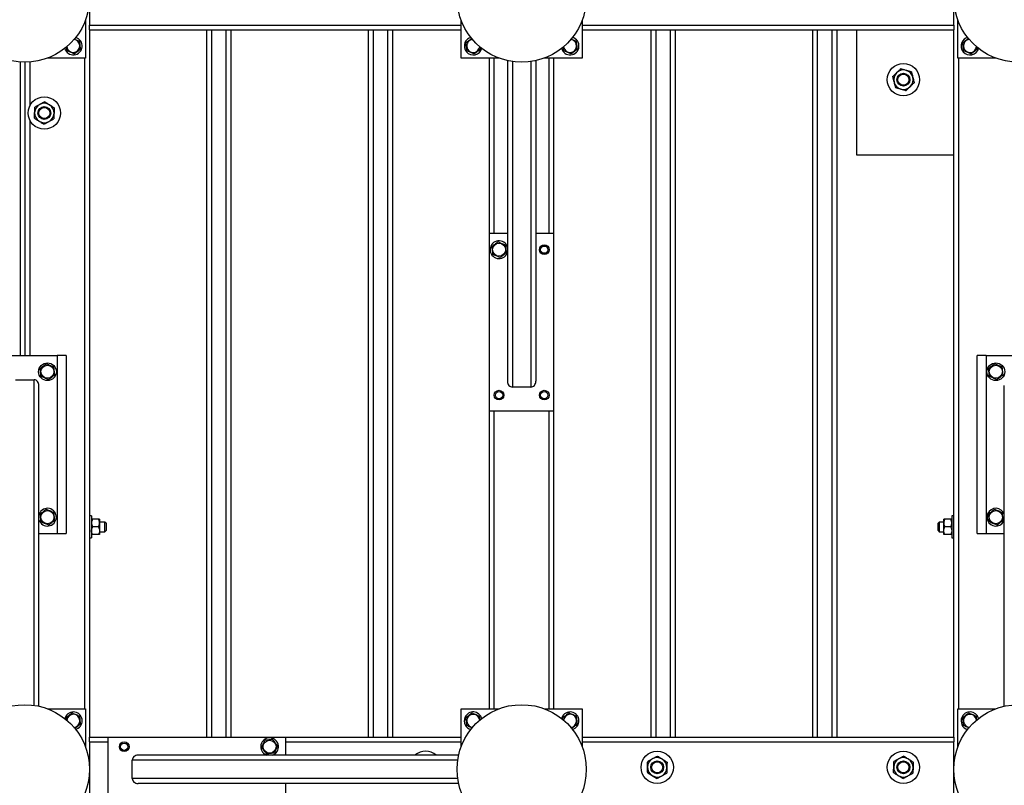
# Model space of a CAD drawing. Header units: millimetres. Extents: x 5 to 589, y 5 to 415.
# Tile 31 of 115: x 193 to 254, y 278 to 325. Entities that reach past the tile are written whole.
import ezdxf

# ---------------------------------------------------------------- set-up
doc = ezdxf.new("R2010")
doc.units = ezdxf.units.MM
doc.layers.add('TRAIT-FORT', color=4, linetype='Continuous', lineweight=25)

msp = doc.modelspace()

# ---------------------------------------------------------------- linework, layer by layer
at = {"layer": 'TRAIT-FORT', "color": 4, "linetype": 'Continuous', "lineweight": 25}
for p, q in [((197.02027, 328.00196), (197.02027, 324.60196)), ((250.52027, 324.60196), (250.52027, 328.00196)), ((196.77027, 324.91002), (196.77027, 322.55196)), ((220.02027, 322.55196), (220.02027, 324.91002)), ((227.52027, 324.91002), (227.52027, 322.55196)), ((250.77027, 322.55196), (250.77027, 324.91002)), ((197.02027, 324.30196), (197.02027, 324.60196)), ((197.02027, 324.60196), (220.02027, 324.60196)), ((197.02027, 324.30196), (220.02027, 324.30196)), ((197.02027, 324.30196), (197.02027, 280.55196)), ((204.27027, 324.30196), (204.27027, 280.55196)), ((204.57027, 324.30196), (204.57027, 280.55196)), ((205.47027, 324.30196), (205.47027, 280.55196)), ((205.77027, 324.30196), (205.77027, 280.55196)), ((214.27027, 324.30196), (214.27027, 280.55196)), ((214.57027, 324.30196), (214.57027, 280.55196)), ((215.47027, 324.30196), (215.47027, 280.55196)), ((215.77027, 324.30196), (215.77027, 280.55196)), ((227.52027, 324.60196), (250.52027, 324.60196)), ((227.52027, 324.30196), (250.52027, 324.30196)), ((231.77027, 324.30196), (231.77027, 280.55196)), ((232.07027, 324.30196), (232.07027, 280.55196)), ((232.97027, 324.30196), (232.97027, 280.55196)), ((233.27027, 324.30196), (233.27027, 280.55196)), ((241.77027, 324.30196), (241.77027, 280.55196)), ((242.07027, 324.30196), (242.07027, 280.55196)), ((242.97027, 324.30196), (242.97027, 280.55196)), ((243.27027, 324.30196), (243.27027, 280.55196)), ((244.52027, 316.55196), (244.52027, 324.30196)), ((250.52027, 324.60196), (250.52027, 324.30196)), ((250.52027, 280.55196), (250.52027, 324.30196)), ((221.22231, 323.11095), (221.20724, 323.23209)), ((251.97231, 323.11095), (251.9563, 323.23962)), ((196.77027, 322.55196), (194.41221, 322.55196)), ((196.72027, 322.55196), (196.72027, 282.30196)), ((222.37832, 322.55196), (220.02027, 322.55196)), ((221.77027, 311.70196), (221.77027, 322.55196)), ((222.07027, 311.70196), (222.07027, 322.55196)), ((222.89527, 322.39884), (222.89527, 302.55755)), ((224.64527, 322.39884), (224.64527, 302.55755)), ((227.52027, 322.55196), (225.16221, 322.55196)), ((225.47027, 311.70196), (225.47027, 322.55196)), ((225.77027, 311.70196), (225.77027, 322.55196)), ((253.12832, 322.55196), (250.77027, 322.55196)), ((250.82027, 282.30196), (250.82027, 322.55196)), ((192.72027, 322.31323), (192.72027, 304.15196)), ((193.02027, 322.30196), (193.02027, 304.15196)), ((193.32027, 322.31323), (193.32027, 319.58209)), ((223.19527, 322.3435), (223.19527, 302.20196)), ((224.34527, 322.3435), (224.34527, 302.20196)), ((193.32027, 318.73305), (193.32027, 304.15196)), ((250.52027, 316.55196), (244.52027, 316.55196)), ((222.89527, 311.70196), (221.77027, 311.70196)), ((221.77027, 300.70196), (221.77027, 311.70196)), ((225.77027, 311.70196), (224.64527, 311.70196)), ((225.77027, 300.70196), (225.77027, 311.70196)), ((222.87832, 310.49128), (222.89527, 310.53802)), ((191.02027, 304.15196), (195.02027, 304.15196)), ((195.02027, 304.15196), (195.02027, 293.15196)), ((195.57027, 304.15196), (195.02027, 304.15196)), ((195.57027, 304.15196), (195.57027, 293.15196)), ((251.97027, 293.15196), (251.97027, 304.15196)), ((252.52027, 304.15196), (251.97027, 304.15196)), ((252.52027, 304.15196), (252.52027, 293.15196)), ((252.52027, 304.15196), (256.52027, 304.15196)), ((192.44527, 302.65196), (193.59527, 302.65196)), ((193.59527, 282.51042), (193.59527, 302.65196)), ((193.89527, 282.45508), (193.89527, 302.29637)), ((253.64527, 282.45508), (253.64527, 302.29637)), ((224.34527, 302.20196), (223.19527, 302.20196)), ((225.77027, 300.70196), (221.77027, 300.70196)), ((221.77027, 282.30196), (221.77027, 300.70196)), ((222.07027, 282.30196), (222.07027, 300.70196)), ((225.47027, 282.30196), (225.47027, 300.70196)), ((225.77027, 282.30196), (225.77027, 300.70196)), ((193.91222, 294.36264), (193.89527, 294.3159)), ((197.14527, 294.22696), (197.02027, 294.22696)), ((197.14527, 294.22696), (197.14527, 293.48755)), ((197.57178, 294.02696), (197.21875, 294.02696)), ((197.64527, 294.02696), (197.64527, 293.78946)), ((197.97027, 293.85196), (197.64527, 293.85196)), ((197.64527, 293.78946), (197.64527, 293.31446)), ((198.04527, 293.77696), (197.97027, 293.85196)), ((197.97027, 293.55196), (197.97027, 293.85196)), ((198.04527, 293.77696), (198.04527, 293.55196)), ((249.62027, 293.85196), (249.54527, 293.77696)), ((249.54527, 293.55196), (249.54527, 293.77696)), ((249.89527, 293.85196), (249.62027, 293.85196)), ((249.62027, 293.85196), (249.62027, 293.55196)), ((249.89527, 293.78946), (249.89527, 294.02696)), ((249.89527, 293.31446), (249.89527, 293.78946)), ((250.32178, 294.02696), (249.96875, 294.02696)), ((250.52027, 294.22696), (250.39527, 294.22696)), ((250.39527, 294.22696), (250.39527, 293.48755)), ((193.89527, 293.15196), (195.02027, 293.15196)), ((195.02027, 293.15196), (195.57027, 293.15196)), ((197.14527, 293.48755), (197.14527, 292.87696)), ((197.57178, 293.55196), (197.21875, 293.55196)), ((197.64527, 293.31446), (197.64527, 293.07696)), ((197.64527, 293.25196), (197.97027, 293.25196)), ((197.97027, 293.25196), (197.97027, 293.55196)), ((197.97027, 293.25196), (198.04527, 293.32696)), ((198.04527, 293.55196), (198.04527, 293.32696)), ((249.54527, 293.32696), (249.54527, 293.55196)), ((249.54527, 293.32696), (249.62027, 293.25196)), ((249.62027, 293.55196), (249.62027, 293.25196)), ((249.62027, 293.25196), (249.89527, 293.25196)), ((249.89527, 293.07696), (249.89527, 293.31446)), ((250.32178, 293.55196), (249.96875, 293.55196)), ((250.39527, 293.48755), (250.39527, 292.87696)), ((251.97027, 293.15196), (252.52027, 293.15196)), ((252.52027, 293.15196), (253.64527, 293.15196)), ((197.02027, 292.87696), (197.14527, 292.87696)), ((197.57178, 293.07696), (197.21875, 293.07696)), ((250.32178, 293.07696), (249.96875, 293.07696)), ((250.39527, 292.87696), (250.52027, 292.87696)), ((194.41221, 282.30196), (196.77027, 282.30196)), ((196.77027, 282.30196), (196.77027, 279.9439)), ((220.02027, 279.9439), (220.02027, 282.30196)), ((220.02027, 282.30196), (222.37832, 282.30196)), ((225.16221, 282.30196), (227.52027, 282.30196)), ((227.52027, 282.30196), (227.52027, 279.9439)), ((250.77027, 279.9439), (250.77027, 282.30196)), ((250.77027, 282.30196), (253.12832, 282.30196)), ((195.51222, 281.76264), (195.48703, 281.68671)), ((226.26222, 281.76264), (226.23703, 281.68671)), ((197.02027, 280.55196), (198.17027, 280.55196)), ((197.02027, 280.25196), (197.02027, 280.55196)), ((198.17027, 276.55196), (198.17027, 280.55196)), ((198.17027, 280.55196), (209.17027, 280.55196)), ((209.17027, 279.42696), (209.17027, 280.55196)), ((209.17027, 280.55196), (220.02027, 280.55196)), ((227.52027, 280.55196), (250.52027, 280.55196)), ((250.52027, 280.55196), (250.52027, 280.25196)), ((197.02027, 280.25196), (197.02027, 276.85196)), ((197.02027, 280.25196), (198.17027, 280.25196)), ((209.17027, 280.25196), (220.02027, 280.25196)), ((227.52027, 280.25196), (250.52027, 280.25196)), ((250.52027, 276.85196), (250.52027, 280.25196)), ((219.86714, 279.42696), (200.02586, 279.42696)), ((207.95959, 279.44391), (208.00633, 279.42696)), ((199.67027, 277.97696), (199.67027, 279.12696)), ((219.81181, 279.12696), (199.67027, 279.12696)), ((219.81181, 277.97696), (199.67027, 277.97696)), ((219.86714, 277.67696), (200.02586, 277.67696)), ((209.17027, 276.55196), (209.17027, 277.67696)), ((217.86264, 277.67696), (217.79425, 277.67696))]:
    msp.add_line(p, q, dxfattribs=at)
for centre, radius in [((193.02027, 326.30196), 4), ((223.77027, 326.30196), 4), ((254.52027, 326.30196), 4), ((247.3994, 321.21998), 1), ((247.3994, 321.21998), 0.4), ((247.3994, 321.21998), 0.345), ((194.22568, 319.15757), 1), ((194.22568, 319.15757), 0.4), ((194.22568, 319.15757), 0.345), ((222.37027, 310.70196), 0.40375), ((225.17027, 310.70196), 0.3), ((225.17027, 310.70196), 0.225), ((194.42027, 303.15196), 0.55), ((194.42027, 303.15196), 0.40375), ((253.12027, 303.15196), 0.55), ((253.12027, 303.15196), 0.40375), ((222.37027, 301.70196), 0.3), ((222.37027, 301.70196), 0.225), ((225.17027, 301.70196), 0.3), ((225.17027, 301.70196), 0.225), ((194.42027, 294.15196), 0.40375), ((253.12027, 294.15196), 0.40375), ((193.02027, 278.55196), 4), ((223.77027, 278.55196), 4), ((254.52027, 278.55196), 4), ((208.17027, 279.95196), 0.40375), ((199.17027, 279.95196), 0.3), ((199.17027, 279.95196), 0.225), ((232.15933, 278.67638), 1), ((247.3994, 278.67638), 1), ((232.15933, 278.67638), 0.4), ((232.15933, 278.67638), 0.345), ((247.3994, 278.67638), 0.4), ((247.3994, 278.67638), 0.345)]:
    msp.add_circle(centre, radius, dxfattribs=at)
for centre, radius, start, end in [((196.02027, 323.30196), 0.55, 195.448021, 74.5519838), ((196.02027, 323.30196), 0.40375, 185.8662611, 84.1337442), ((220.77027, 323.30196), 0.55, 104.4870933, 157.4773264), ((220.77027, 323.30196), 0.40375, 95.9095522, 187.0937795), ((226.77027, 323.30196), 0.55, 194.4938986, 75.9074655), ((226.77027, 323.30196), 0.40375, 185.893645, 84.1063688), ((251.52027, 323.30196), 0.55, 104.5372162, 157.4773264), ((251.52027, 323.30196), 0.40375, 94.9517614, 187.0937795), ((220.77027, 323.30196), 0.55, 157.4773264, 345.4469039), ((220.77027, 323.30196), 0.40375, 187.0937795, 354.090429), ((251.52027, 323.30196), 0.55, 157.4773264, 345.8442048), ((251.52027, 323.30196), 0.40375, 187.0937795, 355.6001338), ((247.3994, 321.21998), 0.6, 74.3291347, 134.3291347), ((247.3994, 321.21998), 0.6, 14.3291347, 74.3291347), ((247.3994, 321.21998), 0.6, 134.3291347, 194.3291347), ((247.3994, 321.21998), 0.6, 314.3291347, 14.3291347), ((247.3994, 321.21998), 0.6, 194.3291347, 254.3291347), ((247.3994, 321.21998), 0.6, 254.3291347, 314.3291347), ((194.22568, 319.15757), 0.6, 118.2322245, 178.2322245), ((194.22568, 319.15757), 0.6, 58.2322245, 118.2322245), ((194.22568, 319.15757), 0.6, 358.2322245, 58.2322245), ((194.22568, 319.15757), 0.6, 178.2322245, 238.2322245), ((194.22568, 319.15757), 0.6, 298.2322245, 358.2322245), ((194.22568, 319.15757), 0.6, 238.2322245, 298.2322245), ((222.37027, 310.70196), 0.55, 17.3414428, 337.4773264), ((194.42027, 294.15196), 0.55, 197.3414428, 157.4773264), ((253.12027, 294.15196), 0.55, 17.3414428, 157.4773264), ((253.12027, 294.15196), 0.55, 157.4773264, 342.6585572), ((196.02027, 281.55196), 0.55, 284.2408601, 157.4773264), ((196.02027, 281.55196), 0.40375, 274.5027686, 174.4697414), ((220.77027, 281.55196), 0.55, 157.4773264, 255.3912447), ((220.77027, 281.55196), 0.55, 14.0593646, 157.4773264), ((220.77027, 281.55196), 0.40375, 3.8848842, 187.0937795), ((226.77027, 281.55196), 0.55, 284.2408601, 157.4773264), ((226.77027, 281.55196), 0.40375, 274.5027685, 174.4697414), ((251.52027, 281.55196), 0.55, 157.4773264, 254.5632292), ((251.52027, 281.55196), 0.55, 15.4367713, 157.4773264), ((251.52027, 281.55196), 0.40375, 4.5555146, 187.0937795), ((220.77027, 281.55196), 0.40375, 187.0937795, 265.6992021), ((251.52027, 281.55196), 0.40375, 187.0937795, 266.1376382), ((208.17027, 279.95196), 0.55, 287.3414428, 247.4773264), ((217.82844, 278.67638), 1, 48.6410594, 131.3589406), ((232.15933, 278.67638), 0.6, 118.2322245, 178.2322245), ((232.15933, 278.67638), 0.6, 58.2322245, 118.2322245), ((232.15933, 278.67638), 0.6, 358.2322245, 58.2322245), ((247.3994, 278.67638), 0.6, 118.2322245, 178.2322245), ((247.3994, 278.67638), 0.6, 58.2322245, 118.2322245), ((247.3994, 278.67638), 0.6, 358.2322245, 58.2322245), ((232.15933, 278.67638), 0.6, 178.2322245, 238.2322245), ((232.15933, 278.67638), 0.6, 298.2322245, 358.2322245), ((247.3994, 278.67638), 0.6, 178.2322245, 238.2322245), ((247.3994, 278.67638), 0.6, 298.2322245, 358.2322245), ((232.15933, 278.67638), 0.6, 238.2322245, 298.2322245), ((247.3994, 278.67638), 0.6, 238.2322245, 298.2322245)]:
    msp.add_arc(centre, radius, start, end, dxfattribs=at)
for centre, major_axis, start_param, end_param in [((193.59527, 302.29637), (0, 0.35559), 4.71238898, 6.28318531), ((223.19527, 302.55755), (0, -0.35559), 4.71238898, 6.28318531), ((224.34527, 302.55755), (0, -0.35559), 0, 1.57079633), ((200.02586, 279.12696), (-0.35559, 0), 4.71238898, 6.28318531), ((200.02586, 277.97696), (-0.35559, 0), 0, 1.57079633)]:
    msp.add_ellipse(centre, major_axis=major_axis, ratio=0.84366149, start_param=start_param, end_param=end_param, dxfattribs=at)
for points, knots in [([(196.08202, 323.73725), (196.12191, 323.7204), (196.1969, 323.68871), (196.30812, 323.64171), (196.37697, 323.61262), (196.41171, 323.59794)], [0, 0, 0, 0, 0.360072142, 0.677104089, 1, 1, 1, 1]), ([(220.68472, 323.7701), (220.65899, 323.75064), (220.59853, 323.70492), (220.50521, 323.63436), (220.40796, 323.56082), (220.34831, 323.51573), (220.31822, 323.49297)], [0, 0, 0, 0, 0.214017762, 0.502957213, 0.749201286, 1, 1, 1, 1]), ([(226.83016, 323.73803), (226.87067, 323.72092), (226.94628, 323.68897), (227.05812, 323.64171), (227.12697, 323.61262), (227.16171, 323.59794)], [0, 0, 0, 0, 0.36363123, 0.67889994, 1, 1, 1, 1]), ([(251.43212, 323.76813), (251.40725, 323.74932), (251.34764, 323.70425), (251.25521, 323.63436), (251.15796, 323.56082), (251.09831, 323.51573), (251.06822, 323.49297)], [0, 0, 0, 0, 0.20832869, 0.49935953, 0.74738596, 1, 1, 1, 1]), ([(195.62882, 323.00598), (195.62111, 323.0679), (195.6112, 323.14753), (195.60103, 323.22931), (195.59877, 323.24749)], [0, 0, 0, 0, 0.77762637, 1, 1, 1, 1]), ([(196.08087, 322.81497), (196.11484, 322.84066), (196.18353, 322.89259), (196.2853, 322.96954), (196.38258, 323.0431), (196.44222, 323.08819), (196.47231, 323.11095)], [0, 0, 0, 0, 0.26460494, 0.53494775, 0.76534313, 1, 1, 1, 1]), ([(196.47231, 323.11095), (196.4646, 323.17291), (196.45185, 323.27538), (196.43335, 323.42401), (196.42091, 323.52401), (196.41375, 323.58152), (196.41171, 323.59794)], [0, 0, 0, 0, 0.38554949, 0.63764185, 0.89654625, 1, 1, 1, 1]), ([(220.37882, 323.00598), (220.37111, 323.06794), (220.35836, 323.17041), (220.33986, 323.31904), (220.32742, 323.41904), (220.32026, 323.47655), (220.31822, 323.49297)], [0, 0, 0, 0, 0.385549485, 0.637641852, 0.896546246, 1, 1, 1, 1]), ([(220.83087, 322.81497), (220.86484, 322.84066), (220.93353, 322.89259), (221.0353, 322.96954), (221.13258, 323.0431), (221.19222, 323.08819), (221.22231, 323.11095)], [0, 0, 0, 0, 0.26460494, 0.53494775, 0.76534313, 1, 1, 1, 1]), ([(226.37882, 323.00598), (226.37112, 323.0679), (226.36127, 323.14704), (226.35115, 323.22831), (226.34895, 323.24599)], [0, 0, 0, 0, 0.782428, 1, 1, 1, 1]), ([(226.83087, 322.81497), (226.86484, 322.84066), (226.93353, 322.89259), (227.0353, 322.96954), (227.13258, 323.0431), (227.19222, 323.08819), (227.22231, 323.11095)], [0, 0, 0, 0, 0.26460494, 0.53494775, 0.76534313, 1, 1, 1, 1]), ([(227.22231, 323.11095), (227.2146, 323.17291), (227.20185, 323.27538), (227.18335, 323.42401), (227.17091, 323.52401), (227.16375, 323.58152), (227.16171, 323.59794)], [0, 0, 0, 0, 0.38554949, 0.63764185, 0.89654625, 1, 1, 1, 1]), ([(251.12882, 323.00598), (251.12111, 323.06794), (251.10836, 323.17041), (251.08986, 323.31904), (251.07742, 323.41904), (251.07026, 323.47655), (251.06822, 323.49297)], [0, 0, 0, 0, 0.385549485, 0.637641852, 0.896546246, 1, 1, 1, 1]), ([(251.58087, 322.81497), (251.61484, 322.84066), (251.68353, 322.89259), (251.7853, 322.96954), (251.88258, 323.0431), (251.94222, 323.08819), (251.97231, 323.11095)], [0, 0, 0, 0, 0.26460494, 0.53494775, 0.76534313, 1, 1, 1, 1]), ([(196.08087, 322.81497), (196.04164, 322.83155), (195.96231, 322.86506), (195.84479, 322.91472), (195.73245, 322.96219), (195.66357, 322.9913), (195.62882, 323.00598)], [0, 0, 0, 0, 0.26460494, 0.53494775, 0.76534313, 1, 1, 1, 1]), ([(220.83087, 322.81497), (220.79164, 322.83155), (220.71231, 322.86506), (220.59479, 322.91472), (220.48245, 322.96219), (220.41357, 322.9913), (220.37882, 323.00598)], [0, 0, 0, 0, 0.26460494, 0.53494775, 0.76534313, 1, 1, 1, 1]), ([(226.83087, 322.81497), (226.79164, 322.83155), (226.71231, 322.86506), (226.59479, 322.91472), (226.48245, 322.96219), (226.41357, 322.9913), (226.37882, 323.00598)], [0, 0, 0, 0, 0.26460494, 0.53494775, 0.76534313, 1, 1, 1, 1]), ([(251.58087, 322.81497), (251.54164, 322.83155), (251.46231, 322.86506), (251.34479, 322.91472), (251.23245, 322.96219), (251.16357, 322.9913), (251.12882, 323.00598)], [0, 0, 0, 0, 0.26460494, 0.53494775, 0.76534313, 1, 1, 1, 1]), ([(246.98013, 321.64918), (247.00168, 321.67023), (247.04522, 321.71277), (247.10861, 321.77468), (247.16989, 321.83455), (247.20852, 321.87229), (247.22793, 321.89124)], [0, 0, 0, 0, 0.249576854, 0.504361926, 0.75104582, 1, 1, 1, 1]), ([(247.56146, 321.79767), (247.53246, 321.80581), (247.47385, 321.82225), (247.38854, 321.84619), (247.30605, 321.86933), (247.25405, 321.88392), (247.22793, 321.89124)], [0, 0, 0, 0, 0.24957685, 0.50436193, 0.75104582, 1, 1, 1, 1]), ([(247.895, 321.70411), (247.87241, 321.71044), (247.82712, 321.72315), (247.75571, 321.74318), (247.68106, 321.76412), (247.61557, 321.7825), (247.57544, 321.79376), (247.56146, 321.79767)], [0, 0, 0, 0, 0.21551724, 0.43222674, 0.65445839, 0.87968929, 1, 1, 1, 1]), ([(246.73233, 321.40712), (246.74911, 321.42351), (246.78276, 321.45638), (246.83581, 321.5082), (246.89128, 321.56238), (246.93994, 321.60992), (246.96975, 321.63904), (246.98013, 321.64918)], [0, 0, 0, 0, 0.215517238, 0.432226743, 0.654458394, 0.879689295, 1, 1, 1, 1]), ([(246.73233, 321.40712), (246.7373, 321.38764), (246.74727, 321.34861), (246.76191, 321.29133), (246.77605, 321.23597), (246.78971, 321.18249), (246.80375, 321.1275), (246.81328, 321.09021), (246.81806, 321.07148)], [0, 0, 0, 0, 0.18491158, 0.37053221, 0.5253481, 0.68099717, 0.8398193, 1, 1, 1, 1]), ([(247.895, 321.70411), (247.89997, 321.68463), (247.90994, 321.6456), (247.9289, 321.5714), (247.95241, 321.47936), (247.97121, 321.40576), (247.98073, 321.36847)], [0, 0, 0, 0, 0.18501599, 0.37074143, 0.68116385, 1, 1, 1, 1]), ([(247.98073, 321.36847), (247.98221, 321.3627), (247.99417, 321.31588), (248.01694, 321.22671), (248.044, 321.12078), (248.06014, 321.05759), (248.06647, 321.03284)], [0, 0, 0, 0, 0.049403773, 0.401000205, 0.765314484, 1, 1, 1, 1]), ([(246.81806, 321.07148), (246.81954, 321.06571), (246.8315, 321.01889), (246.85428, 320.92972), (246.88133, 320.82379), (246.89747, 320.7606), (246.9038, 320.73585)], [0, 0, 0, 0, 0.04940377, 0.40100021, 0.76531448, 1, 1, 1, 1]), ([(246.9038, 320.73585), (246.92638, 320.72951), (246.97167, 320.71681), (247.04308, 320.69677), (247.11773, 320.67583), (247.18323, 320.65746), (247.22336, 320.6462), (247.23733, 320.64228)], [0, 0, 0, 0, 0.21551724, 0.43222674, 0.65445839, 0.87968929, 1, 1, 1, 1]), ([(247.23733, 320.64228), (247.26633, 320.63414), (247.32494, 320.6177), (247.41026, 320.59377), (247.49274, 320.57063), (247.54475, 320.55604), (247.57087, 320.54871)], [0, 0, 0, 0, 0.24957685, 0.50436193, 0.75104582, 1, 1, 1, 1]), ([(247.81867, 320.79077), (247.79712, 320.76973), (247.75357, 320.72719), (247.69019, 320.66527), (247.6289, 320.60541), (247.59027, 320.56767), (247.57087, 320.54871)], [0, 0, 0, 0, 0.24957685, 0.50436193, 0.75104582, 1, 1, 1, 1]), ([(248.06647, 321.03284), (248.04969, 321.01645), (248.01604, 320.98358), (247.96298, 320.93175), (247.90752, 320.87757), (247.85886, 320.83004), (247.82905, 320.80092), (247.81867, 320.79077)], [0, 0, 0, 0, 0.21551724, 0.43222674, 0.65445839, 0.87968929, 1, 1, 1, 1]), ([(193.62597, 319.17608), (193.6269, 319.20618), (193.62878, 319.26703), (193.63151, 319.35559), (193.63415, 319.44122), (193.63582, 319.49521), (193.63666, 319.52232)], [0, 0, 0, 0, 0.24957685, 0.50436193, 0.75104582, 1, 1, 1, 1]), ([(193.94186, 319.68619), (193.91532, 319.67194), (193.86169, 319.64314), (193.78362, 319.60123), (193.70814, 319.5607), (193.66056, 319.53515), (193.63666, 319.52232)], [0, 0, 0, 0, 0.24957685, 0.50436193, 0.75104582, 1, 1, 1, 1]), ([(194.24706, 319.85006), (194.22639, 319.83896), (194.18495, 319.81671), (194.1196, 319.78162), (194.05129, 319.74495), (193.99136, 319.71277), (193.95464, 319.69305), (193.94186, 319.68619)], [0, 0, 0, 0, 0.215517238, 0.432226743, 0.654458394, 0.879689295, 1, 1, 1, 1]), ([(194.24706, 319.85006), (194.26415, 319.83947), (194.2984, 319.81826), (194.3635, 319.77795), (194.44427, 319.72794), (194.50885, 319.68794), (194.54157, 319.66768)], [0, 0, 0, 0, 0.18501599, 0.37074143, 0.68116385, 1, 1, 1, 1]), ([(194.54157, 319.66768), (194.54663, 319.66454), (194.58772, 319.6391), (194.66597, 319.59065), (194.75892, 319.53309), (194.81436, 319.49875), (194.83608, 319.4853)], [0, 0, 0, 0, 0.04940377, 0.40100021, 0.76531448, 1, 1, 1, 1]), ([(194.83608, 319.4853), (194.83536, 319.46186), (194.83391, 319.41484), (194.83162, 319.34071), (194.82923, 319.26321), (194.82713, 319.19522), (194.82585, 319.15356), (194.8254, 319.13906)], [0, 0, 0, 0, 0.21551724, 0.43222674, 0.65445839, 0.87968929, 1, 1, 1, 1]), ([(193.61528, 318.82983), (193.61601, 318.85327), (193.61746, 318.90029), (193.61975, 318.97442), (193.62214, 319.05192), (193.62424, 319.11991), (193.62552, 319.16157), (193.62597, 319.17608)], [0, 0, 0, 0, 0.215517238, 0.432226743, 0.654458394, 0.879689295, 1, 1, 1, 1]), ([(193.61528, 318.82983), (193.63237, 318.81925), (193.66662, 318.79804), (193.71688, 318.76692), (193.76546, 318.73683), (193.81239, 318.70777), (193.86064, 318.67789), (193.89336, 318.65763), (193.9098, 318.64745)], [0, 0, 0, 0, 0.18491158, 0.37053221, 0.5253481, 0.68099717, 0.8398193, 1, 1, 1, 1]), ([(194.50951, 318.62894), (194.53605, 318.64319), (194.58968, 318.67199), (194.66775, 318.7139), (194.74323, 318.75443), (194.79081, 318.77998), (194.81471, 318.79281)], [0, 0, 0, 0, 0.24957685, 0.50436193, 0.75104582, 1, 1, 1, 1]), ([(194.8254, 319.13906), (194.82447, 319.10895), (194.82259, 319.0481), (194.81986, 318.95954), (194.81722, 318.87391), (194.81555, 318.81993), (194.81471, 318.79281)], [0, 0, 0, 0, 0.24957685, 0.50436193, 0.75104582, 1, 1, 1, 1]), ([(193.9098, 318.64745), (193.91486, 318.64432), (193.95595, 318.61887), (194.0342, 318.57042), (194.12715, 318.51286), (194.18259, 318.47853), (194.20431, 318.46508)], [0, 0, 0, 0, 0.049403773, 0.401000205, 0.765314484, 1, 1, 1, 1]), ([(194.20431, 318.46508), (194.22498, 318.47617), (194.26642, 318.49842), (194.33177, 318.53351), (194.40007, 318.57018), (194.46001, 318.60236), (194.49673, 318.62208), (194.50951, 318.62894)], [0, 0, 0, 0, 0.21551724, 0.43222674, 0.65445839, 0.87968929, 1, 1, 1, 1]), ([(222.30966, 311.18895), (222.27569, 311.16326), (222.207, 311.11133), (222.10523, 311.03438), (222.00795, 310.96082), (221.94831, 310.91573), (221.91822, 310.89297)], [0, 0, 0, 0, 0.26460494, 0.53494775, 0.76534313, 1, 1, 1, 1]), ([(221.91822, 310.89297), (221.92593, 310.83101), (221.93868, 310.72854), (221.95718, 310.57991), (221.96962, 310.47991), (221.97678, 310.4224), (221.97882, 310.40598)], [0, 0, 0, 0, 0.38554949, 0.63764185, 0.89654625, 1, 1, 1, 1]), ([(222.30966, 311.18895), (222.3489, 311.17237), (222.42822, 311.13886), (222.54574, 311.0892), (222.65808, 311.04173), (222.72696, 311.01262), (222.76171, 310.99794)], [0, 0, 0, 0, 0.26460494, 0.53494775, 0.76534313, 1, 1, 1, 1]), ([(222.76171, 310.99794), (222.76942, 310.93598), (222.78217, 310.83351), (222.80067, 310.68488), (222.81311, 310.58488), (222.82027, 310.52737), (222.82231, 310.51095)], [0, 0, 0, 0, 0.385549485, 0.637641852, 0.896546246, 1, 1, 1, 1]), ([(222.43087, 310.21497), (222.39164, 310.23155), (222.31231, 310.26506), (222.19479, 310.31472), (222.08245, 310.36219), (222.01357, 310.3913), (221.97882, 310.40598)], [0, 0, 0, 0, 0.26460494, 0.53494775, 0.76534313, 1, 1, 1, 1]), ([(222.43087, 310.21497), (222.46484, 310.24066), (222.53353, 310.29259), (222.6353, 310.36954), (222.73258, 310.4431), (222.79222, 310.48819), (222.82231, 310.51095)], [0, 0, 0, 0, 0.26460494, 0.53494775, 0.76534313, 1, 1, 1, 1]), ([(194.35966, 303.63895), (194.32569, 303.61326), (194.257, 303.56133), (194.15523, 303.48438), (194.05795, 303.41082), (193.99831, 303.36573), (193.96822, 303.34297)], [0, 0, 0, 0, 0.26460494, 0.53494775, 0.76534313, 1, 1, 1, 1]), ([(194.35966, 303.63895), (194.3989, 303.62237), (194.47822, 303.58886), (194.59574, 303.5392), (194.70808, 303.49173), (194.77696, 303.46262), (194.81171, 303.44794)], [0, 0, 0, 0, 0.26460494, 0.53494775, 0.76534313, 1, 1, 1, 1]), ([(253.05966, 303.63895), (253.02569, 303.61326), (252.957, 303.56133), (252.85523, 303.48438), (252.75795, 303.41082), (252.69831, 303.36573), (252.66822, 303.34297)], [0, 0, 0, 0, 0.26460494, 0.53494775, 0.76534313, 1, 1, 1, 1]), ([(253.05966, 303.63895), (253.0989, 303.62237), (253.17822, 303.58886), (253.29574, 303.5392), (253.40808, 303.49173), (253.47696, 303.46262), (253.51171, 303.44794)], [0, 0, 0, 0, 0.26460494, 0.53494775, 0.76534313, 1, 1, 1, 1]), ([(194.02882, 302.85598), (194.02111, 302.91794), (194.00836, 303.02041), (193.98986, 303.16904), (193.97742, 303.26904), (193.97026, 303.32655), (193.96822, 303.34297)], [0, 0, 0, 0, 0.385549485, 0.637641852, 0.896546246, 1, 1, 1, 1]), ([(194.48087, 302.66497), (194.51484, 302.69066), (194.58353, 302.74259), (194.6853, 302.81954), (194.78258, 302.8931), (194.84222, 302.93819), (194.87231, 302.96095)], [0, 0, 0, 0, 0.26460494, 0.53494775, 0.76534313, 1, 1, 1, 1]), ([(194.87231, 302.96095), (194.8646, 303.02291), (194.85185, 303.12538), (194.83335, 303.27401), (194.82091, 303.37401), (194.81375, 303.43152), (194.81171, 303.44794)], [0, 0, 0, 0, 0.38554949, 0.63764185, 0.89654625, 1, 1, 1, 1]), ([(252.72882, 302.85598), (252.72111, 302.91794), (252.70836, 303.02041), (252.68986, 303.16904), (252.67742, 303.26904), (252.67026, 303.32655), (252.66822, 303.34297)], [0, 0, 0, 0, 0.385549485, 0.637641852, 0.896546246, 1, 1, 1, 1]), ([(253.18087, 302.66497), (253.21484, 302.69066), (253.28353, 302.74259), (253.3853, 302.81954), (253.48258, 302.8931), (253.54222, 302.93819), (253.57231, 302.96095)], [0, 0, 0, 0, 0.26460494, 0.53494775, 0.76534313, 1, 1, 1, 1]), ([(253.57231, 302.96095), (253.5646, 303.02291), (253.55185, 303.12538), (253.53335, 303.27401), (253.52091, 303.37401), (253.51375, 303.43152), (253.51171, 303.44794)], [0, 0, 0, 0, 0.38554949, 0.63764185, 0.89654625, 1, 1, 1, 1]), ([(194.48087, 302.66497), (194.44164, 302.68155), (194.36231, 302.71506), (194.24479, 302.76472), (194.13245, 302.81219), (194.06357, 302.8413), (194.02882, 302.85598)], [0, 0, 0, 0, 0.26460494, 0.53494775, 0.76534313, 1, 1, 1, 1]), ([(253.18087, 302.66497), (253.14164, 302.68155), (253.06231, 302.71506), (252.94479, 302.76472), (252.83245, 302.81219), (252.76357, 302.8413), (252.72882, 302.85598)], [0, 0, 0, 0, 0.26460494, 0.53494775, 0.76534313, 1, 1, 1, 1]), ([(194.35966, 294.63895), (194.32569, 294.61326), (194.257, 294.56133), (194.15523, 294.48438), (194.05795, 294.41082), (193.99831, 294.36573), (193.96822, 294.34297)], [0, 0, 0, 0, 0.26460494, 0.53494775, 0.76534313, 1, 1, 1, 1]), ([(194.35966, 294.63895), (194.3989, 294.62237), (194.47822, 294.58886), (194.59574, 294.5392), (194.70808, 294.49173), (194.77696, 294.46262), (194.81171, 294.44794)], [0, 0, 0, 0, 0.26460494, 0.53494775, 0.76534313, 1, 1, 1, 1]), ([(194.87231, 293.96095), (194.8646, 294.02291), (194.85185, 294.12538), (194.83335, 294.27401), (194.82091, 294.37401), (194.81375, 294.43152), (194.81171, 294.44794)], [0, 0, 0, 0, 0.38554949, 0.63764185, 0.89654625, 1, 1, 1, 1]), ([(253.05966, 294.63895), (253.02569, 294.61326), (252.957, 294.56133), (252.85523, 294.48438), (252.75795, 294.41082), (252.69831, 294.36573), (252.66822, 294.34297)], [0, 0, 0, 0, 0.26460494, 0.53494775, 0.76534313, 1, 1, 1, 1]), ([(253.05966, 294.63895), (253.0989, 294.62237), (253.17822, 294.58886), (253.29574, 294.5392), (253.40808, 294.49173), (253.47696, 294.46262), (253.51171, 294.44794)], [0, 0, 0, 0, 0.26460494, 0.53494775, 0.76534313, 1, 1, 1, 1]), ([(253.57231, 293.96095), (253.5646, 294.02291), (253.55185, 294.12538), (253.53335, 294.27401), (253.52091, 294.37401), (253.51375, 294.43152), (253.51171, 294.44794)], [0, 0, 0, 0, 0.38554949, 0.63764185, 0.89654625, 1, 1, 1, 1]), ([(194.02882, 293.85598), (194.02111, 293.91794), (194.00836, 294.02041), (193.98986, 294.16904), (193.97742, 294.26904), (193.97026, 294.32655), (193.96822, 294.34297)], [0, 0, 0, 0, 0.385549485, 0.637641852, 0.896546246, 1, 1, 1, 1]), ([(194.48087, 293.66497), (194.44164, 293.68155), (194.36231, 293.71506), (194.24479, 293.76472), (194.13245, 293.81219), (194.06357, 293.8413), (194.02882, 293.85598)], [0, 0, 0, 0, 0.26460494, 0.53494775, 0.76534313, 1, 1, 1, 1]), ([(194.48087, 293.66497), (194.51484, 293.69066), (194.58353, 293.74259), (194.6853, 293.81954), (194.78258, 293.8931), (194.84222, 293.93819), (194.87231, 293.96095)], [0, 0, 0, 0, 0.26460494, 0.53494775, 0.76534313, 1, 1, 1, 1]), ([(197.21875, 294.02696), (197.20986, 294.01088), (197.19205, 293.97863), (197.17036, 293.92778), (197.15409, 293.87462), (197.14624, 293.82798), (197.14552, 293.79941), (197.14527, 293.78946)], [0, 0, 0, 0, 0.21551689, 0.43222603, 0.65445729, 0.87968778, 1, 1, 1, 1]), ([(197.21875, 294.02696), (197.21108, 294.02696), (197.19572, 294.02696), (197.17224, 294.02696), (197.15038, 294.02696), (197.14698, 294.02696), (197.14527, 294.02696)], [0, 0, 0, 0, 0.18493389, 0.37057618, 0.68107849, 1, 1, 1, 1]), ([(197.14527, 293.78946), (197.14631, 293.76881), (197.14843, 293.72707), (197.16481, 293.66633), (197.18819, 293.60759), (197.20853, 293.57056), (197.21875, 293.55196)], [0, 0, 0, 0, 0.24957627, 0.50436073, 0.75104521, 1, 1, 1, 1]), ([(197.64527, 293.78946), (197.64422, 293.81011), (197.6421, 293.85185), (197.62572, 293.91259), (197.60234, 293.97133), (197.582, 294.00836), (197.57178, 294.02696)], [0, 0, 0, 0, 0.24957627, 0.50436073, 0.75104521, 1, 1, 1, 1]), ([(197.64527, 294.02696), (197.64364, 294.02696), (197.64033, 294.02696), (197.61862, 294.02696), (197.59484, 294.02696), (197.57948, 294.02696), (197.57178, 294.02696)], [0, 0, 0, 0, 0.30993156, 0.62942678, 0.81430839, 1, 1, 1, 1]), ([(197.57178, 293.55196), (197.58067, 293.56804), (197.59848, 293.60029), (197.62018, 293.65114), (197.63644, 293.7043), (197.64429, 293.75094), (197.64501, 293.77951), (197.64527, 293.78946)], [0, 0, 0, 0, 0.21551689, 0.43222603, 0.65445729, 0.87968778, 1, 1, 1, 1]), ([(249.96875, 294.02696), (249.95986, 294.01088), (249.94205, 293.97863), (249.92036, 293.92778), (249.90409, 293.87462), (249.89624, 293.82798), (249.89552, 293.79941), (249.89527, 293.78946)], [0, 0, 0, 0, 0.21551689, 0.43222603, 0.65445729, 0.87968778, 1, 1, 1, 1]), ([(249.96875, 294.02696), (249.96108, 294.02696), (249.94572, 294.02696), (249.92224, 294.02696), (249.90038, 294.02696), (249.89698, 294.02696), (249.89527, 294.02696)], [0, 0, 0, 0, 0.18493389, 0.37057618, 0.68107849, 1, 1, 1, 1]), ([(249.89527, 293.78946), (249.89631, 293.76881), (249.89843, 293.72707), (249.91481, 293.66633), (249.93819, 293.60759), (249.95853, 293.57056), (249.96875, 293.55196)], [0, 0, 0, 0, 0.24957627, 0.50436073, 0.75104521, 1, 1, 1, 1]), ([(250.39527, 293.78946), (250.39422, 293.81011), (250.3921, 293.85185), (250.37572, 293.91259), (250.35234, 293.97133), (250.332, 294.00836), (250.32178, 294.02696)], [0, 0, 0, 0, 0.24957627, 0.50436073, 0.75104521, 1, 1, 1, 1]), ([(250.39527, 294.02696), (250.39364, 294.02696), (250.39033, 294.02696), (250.36862, 294.02696), (250.34484, 294.02696), (250.32948, 294.02696), (250.32178, 294.02696)], [0, 0, 0, 0, 0.30993156, 0.62942678, 0.81430839, 1, 1, 1, 1]), ([(250.32178, 293.55196), (250.33067, 293.56804), (250.34848, 293.60029), (250.37018, 293.65114), (250.38644, 293.7043), (250.39429, 293.75094), (250.39501, 293.77951), (250.39527, 293.78946)], [0, 0, 0, 0, 0.21551689, 0.43222603, 0.65445729, 0.87968778, 1, 1, 1, 1]), ([(252.72882, 293.85598), (252.72111, 293.91794), (252.70836, 294.02041), (252.68986, 294.16904), (252.67742, 294.26904), (252.67026, 294.32655), (252.66822, 294.34297)], [0, 0, 0, 0, 0.385549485, 0.637641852, 0.896546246, 1, 1, 1, 1]), ([(253.18087, 293.66497), (253.14164, 293.68155), (253.06231, 293.71506), (252.94479, 293.76472), (252.83245, 293.81219), (252.76357, 293.8413), (252.72882, 293.85598)], [0, 0, 0, 0, 0.26460494, 0.53494775, 0.76534313, 1, 1, 1, 1]), ([(253.18087, 293.66497), (253.21484, 293.69066), (253.28353, 293.74259), (253.3853, 293.81954), (253.48258, 293.8931), (253.54222, 293.93819), (253.57231, 293.96095)], [0, 0, 0, 0, 0.26460494, 0.53494775, 0.76534313, 1, 1, 1, 1]), ([(197.14527, 293.31446), (197.14631, 293.33511), (197.14843, 293.37685), (197.16481, 293.43759), (197.18819, 293.49633), (197.20853, 293.53336), (197.21875, 293.55196)], [0, 0, 0, 0, 0.24957627, 0.50436073, 0.75104521, 1, 1, 1, 1]), ([(197.21875, 293.07696), (197.20986, 293.09304), (197.19205, 293.12529), (197.17036, 293.17614), (197.15409, 293.2293), (197.14624, 293.27594), (197.14552, 293.30451), (197.14527, 293.31446)], [0, 0, 0, 0, 0.21551689, 0.43222603, 0.65445729, 0.87968778, 1, 1, 1, 1]), ([(197.57178, 293.55196), (197.58067, 293.53588), (197.59848, 293.50363), (197.62018, 293.45278), (197.63644, 293.39962), (197.64429, 293.35298), (197.64501, 293.32441), (197.64527, 293.31446)], [0, 0, 0, 0, 0.21551689, 0.43222603, 0.65445729, 0.87968778, 1, 1, 1, 1]), ([(197.64527, 293.31446), (197.64422, 293.29381), (197.6421, 293.25207), (197.62572, 293.19133), (197.60234, 293.13259), (197.582, 293.09556), (197.57178, 293.07696)], [0, 0, 0, 0, 0.24957627, 0.50436073, 0.75104521, 1, 1, 1, 1]), ([(249.89527, 293.31446), (249.89631, 293.33511), (249.89843, 293.37685), (249.91481, 293.43759), (249.93819, 293.49633), (249.95853, 293.53336), (249.96875, 293.55196)], [0, 0, 0, 0, 0.24957627, 0.50436073, 0.75104521, 1, 1, 1, 1]), ([(249.96875, 293.07696), (249.95986, 293.09304), (249.94205, 293.12529), (249.92036, 293.17614), (249.90409, 293.2293), (249.89624, 293.27594), (249.89552, 293.30451), (249.89527, 293.31446)], [0, 0, 0, 0, 0.21551689, 0.43222603, 0.65445729, 0.87968778, 1, 1, 1, 1]), ([(250.32178, 293.55196), (250.33067, 293.53588), (250.34848, 293.50363), (250.37018, 293.45278), (250.38644, 293.39962), (250.39429, 293.35298), (250.39501, 293.32441), (250.39527, 293.31446)], [0, 0, 0, 0, 0.21551689, 0.43222603, 0.65445729, 0.87968778, 1, 1, 1, 1]), ([(250.39527, 293.31446), (250.39422, 293.29381), (250.3921, 293.25207), (250.37572, 293.19133), (250.35234, 293.13259), (250.332, 293.09556), (250.32178, 293.07696)], [0, 0, 0, 0, 0.24957627, 0.50436073, 0.75104521, 1, 1, 1, 1]), ([(197.21875, 293.07696), (197.21108, 293.07696), (197.19572, 293.07696), (197.17224, 293.07696), (197.15038, 293.07696), (197.14698, 293.07696), (197.14527, 293.07696)], [0, 0, 0, 0, 0.18493389, 0.37057618, 0.68107849, 1, 1, 1, 1]), ([(197.64527, 293.07696), (197.64364, 293.07696), (197.64033, 293.07696), (197.61862, 293.07696), (197.59484, 293.07696), (197.57948, 293.07696), (197.57178, 293.07696)], [0, 0, 0, 0, 0.30993156, 0.62942678, 0.81430839, 1, 1, 1, 1]), ([(249.96875, 293.07696), (249.96108, 293.07696), (249.94572, 293.07696), (249.92224, 293.07696), (249.90038, 293.07696), (249.89698, 293.07696), (249.89527, 293.07696)], [0, 0, 0, 0, 0.18493389, 0.37057618, 0.68107849, 1, 1, 1, 1]), ([(250.39527, 293.07696), (250.39364, 293.07696), (250.39033, 293.07696), (250.36862, 293.07696), (250.34484, 293.07696), (250.32948, 293.07696), (250.32178, 293.07696)], [0, 0, 0, 0, 0.30993156, 0.62942678, 0.81430839, 1, 1, 1, 1]), ([(195.95966, 282.03895), (195.92569, 282.01326), (195.857, 281.96133), (195.75523, 281.88438), (195.65795, 281.81082), (195.59831, 281.76573), (195.56822, 281.74297)], [0, 0, 0, 0, 0.26460494, 0.53494775, 0.76534313, 1, 1, 1, 1]), ([(195.5837, 281.61853), (195.58057, 281.6437), (195.57534, 281.68576), (195.57026, 281.72658), (195.56822, 281.74297)], [0, 0, 0, 0, 0.59842403, 1, 1, 1, 1]), ([(195.95966, 282.03895), (195.9989, 282.02237), (196.07822, 281.98886), (196.19574, 281.9392), (196.30808, 281.89173), (196.37696, 281.86262), (196.41171, 281.84794)], [0, 0, 0, 0, 0.26460494, 0.53494775, 0.76534313, 1, 1, 1, 1]), ([(196.47231, 281.36095), (196.4646, 281.42291), (196.45185, 281.52538), (196.43335, 281.67401), (196.42091, 281.77401), (196.41375, 281.83152), (196.41171, 281.84794)], [0, 0, 0, 0, 0.38554949, 0.63764185, 0.89654625, 1, 1, 1, 1]), ([(220.70966, 282.03895), (220.67569, 282.01326), (220.607, 281.96133), (220.50523, 281.88438), (220.40795, 281.81082), (220.34831, 281.76573), (220.31822, 281.74297)], [0, 0, 0, 0, 0.26460494, 0.53494775, 0.76534313, 1, 1, 1, 1]), ([(220.37882, 281.25598), (220.37111, 281.31794), (220.35836, 281.42041), (220.33986, 281.56904), (220.32742, 281.66904), (220.32026, 281.72655), (220.31822, 281.74297)], [0, 0, 0, 0, 0.385549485, 0.637641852, 0.896546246, 1, 1, 1, 1]), ([(220.70966, 282.03895), (220.7489, 282.02237), (220.82822, 281.98886), (220.94574, 281.9392), (221.05808, 281.89173), (221.12696, 281.86262), (221.16171, 281.84794)], [0, 0, 0, 0, 0.26460494, 0.53494775, 0.76534313, 1, 1, 1, 1]), ([(221.19252, 281.6004), (221.18952, 281.62447), (221.18121, 281.69122), (221.17091, 281.77401), (221.16375, 281.83152), (221.16171, 281.84794)], [0, 0, 0, 0, 0.28721744, 0.79649959, 1, 1, 1, 1]), ([(226.70966, 282.03895), (226.67569, 282.01326), (226.607, 281.96133), (226.50523, 281.88438), (226.40795, 281.81082), (226.34831, 281.76573), (226.31822, 281.74297)], [0, 0, 0, 0, 0.26460494, 0.53494775, 0.76534313, 1, 1, 1, 1]), ([(226.3337, 281.61853), (226.33057, 281.6437), (226.32534, 281.68576), (226.32026, 281.72658), (226.31822, 281.74297)], [0, 0, 0, 0, 0.59842403, 1, 1, 1, 1]), ([(226.70966, 282.03895), (226.7489, 282.02237), (226.82822, 281.98886), (226.94574, 281.9392), (227.05808, 281.89173), (227.12696, 281.86262), (227.16171, 281.84794)], [0, 0, 0, 0, 0.26460494, 0.53494775, 0.76534313, 1, 1, 1, 1]), ([(227.22231, 281.36095), (227.2146, 281.42291), (227.20185, 281.52538), (227.18335, 281.67401), (227.17091, 281.77401), (227.16375, 281.83152), (227.16171, 281.84794)], [0, 0, 0, 0, 0.38554949, 0.63764185, 0.89654625, 1, 1, 1, 1]), ([(251.45966, 282.03895), (251.42569, 282.01326), (251.357, 281.96133), (251.25523, 281.88438), (251.15795, 281.81082), (251.09831, 281.76573), (251.06822, 281.74297)], [0, 0, 0, 0, 0.26460494, 0.53494775, 0.76534313, 1, 1, 1, 1]), ([(251.12882, 281.25598), (251.12111, 281.31794), (251.10836, 281.42041), (251.08986, 281.56904), (251.07742, 281.66904), (251.07026, 281.72655), (251.06822, 281.74297)], [0, 0, 0, 0, 0.385549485, 0.637641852, 0.896546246, 1, 1, 1, 1]), ([(251.45966, 282.03895), (251.4989, 282.02237), (251.57822, 281.98886), (251.69574, 281.9392), (251.80808, 281.89173), (251.87696, 281.86262), (251.91171, 281.84794)], [0, 0, 0, 0, 0.26460494, 0.53494775, 0.76534313, 1, 1, 1, 1]), ([(251.94158, 281.60793), (251.9389, 281.62949), (251.9309, 281.69372), (251.92091, 281.77401), (251.91375, 281.83152), (251.91171, 281.84794)], [0, 0, 0, 0, 0.2651738, 0.7902061, 1, 1, 1, 1]), ([(196.10665, 281.08446), (196.1321, 281.10371), (196.19229, 281.14922), (196.28532, 281.21956), (196.38258, 281.2931), (196.44222, 281.33819), (196.47231, 281.36095)], [0, 0, 0, 0, 0.21217972, 0.50179486, 0.74861479, 1, 1, 1, 1]), ([(220.70385, 281.11864), (220.66552, 281.13484), (220.59207, 281.16587), (220.48241, 281.21221), (220.41356, 281.2413), (220.37882, 281.25598)], [0, 0, 0, 0, 0.35098757, 0.67252018, 1, 1, 1, 1]), ([(226.85665, 281.08446), (226.8821, 281.10371), (226.94229, 281.14922), (227.03532, 281.21956), (227.13258, 281.2931), (227.19222, 281.33819), (227.22231, 281.36095)], [0, 0, 0, 0, 0.21217972, 0.50179486, 0.74861479, 1, 1, 1, 1]), ([(251.46037, 281.11589), (251.41987, 281.133), (251.34425, 281.16495), (251.23241, 281.21221), (251.16356, 281.2413), (251.12882, 281.25598)], [0, 0, 0, 0, 0.363631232, 0.678899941, 1, 1, 1, 1]), ([(208.36128, 280.40401), (208.29932, 280.3963), (208.19684, 280.38355), (208.04821, 280.36505), (207.94822, 280.35261), (207.89071, 280.34545), (207.87429, 280.3434)], [0, 0, 0, 0, 0.38554949, 0.63764185, 0.89654625, 1, 1, 1, 1]), ([(208.65726, 280.01256), (208.63157, 280.04654), (208.57963, 280.11522), (208.50268, 280.21699), (208.42913, 280.31428), (208.38403, 280.37392), (208.36128, 280.40401)], [0, 0, 0, 0, 0.26460494, 0.53494775, 0.76534313, 1, 1, 1, 1]), ([(207.68327, 279.89136), (207.69985, 279.93059), (207.73337, 280.00991), (207.78303, 280.12743), (207.8305, 280.23978), (207.8596, 280.30865), (207.87429, 280.3434)], [0, 0, 0, 0, 0.26460494, 0.53494775, 0.76534313, 1, 1, 1, 1]), ([(207.68327, 279.89136), (207.70896, 279.85738), (207.7609, 279.7887), (207.83785, 279.68693), (207.9114, 279.58964), (207.9565, 279.53), (207.97925, 279.49991)], [0, 0, 0, 0, 0.26460494, 0.53494775, 0.76534313, 1, 1, 1, 1]), ([(208.65726, 280.01256), (208.64068, 279.97333), (208.60716, 279.89401), (208.5575, 279.77649), (208.51003, 279.66414), (208.48093, 279.59527), (208.46625, 279.56052)], [0, 0, 0, 0, 0.26460494, 0.53494775, 0.76534313, 1, 1, 1, 1]), ([(208.46625, 279.56052), (208.40429, 279.5528), (208.30181, 279.54005), (208.15318, 279.52156), (208.05319, 279.50911), (207.99567, 279.50195), (207.97925, 279.49991)], [0, 0, 0, 0, 0.38554949, 0.63764185, 0.89654625, 1, 1, 1, 1]), ([(231.8755, 279.205), (231.84896, 279.19075), (231.79533, 279.16195), (231.71726, 279.12004), (231.64178, 279.07951), (231.5942, 279.05396), (231.5703, 279.04113)], [0, 0, 0, 0, 0.24957685, 0.50436193, 0.75104582, 1, 1, 1, 1]), ([(232.1807, 279.36887), (232.16003, 279.35777), (232.11859, 279.33552), (232.05324, 279.30043), (231.98494, 279.26376), (231.925, 279.23158), (231.88828, 279.21186), (231.8755, 279.205)], [0, 0, 0, 0, 0.215517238, 0.432226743, 0.654458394, 0.879689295, 1, 1, 1, 1]), ([(232.1807, 279.36887), (232.19779, 279.35828), (232.23204, 279.33707), (232.29714, 279.29676), (232.37791, 279.24674), (232.44249, 279.20675), (232.47521, 279.18649)], [0, 0, 0, 0, 0.18501599, 0.37074143, 0.68116385, 1, 1, 1, 1]), ([(232.47521, 279.18649), (232.48027, 279.18335), (232.52136, 279.15791), (232.59961, 279.10945), (232.69256, 279.05189), (232.748, 279.01756), (232.76973, 279.00411)], [0, 0, 0, 0, 0.04940377, 0.40100021, 0.76531448, 1, 1, 1, 1]), ([(247.11557, 279.205), (247.08903, 279.19075), (247.0354, 279.16195), (246.95734, 279.12004), (246.88185, 279.07951), (246.83427, 279.05396), (246.81037, 279.04113)], [0, 0, 0, 0, 0.24957685, 0.50436193, 0.75104582, 1, 1, 1, 1]), ([(247.42077, 279.36887), (247.40011, 279.35777), (247.35866, 279.33552), (247.29332, 279.30043), (247.22501, 279.26376), (247.16508, 279.23158), (247.12836, 279.21186), (247.11557, 279.205)], [0, 0, 0, 0, 0.215517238, 0.432226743, 0.654458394, 0.879689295, 1, 1, 1, 1]), ([(247.42077, 279.36887), (247.43786, 279.35828), (247.47211, 279.33707), (247.53722, 279.29676), (247.61798, 279.24674), (247.68256, 279.20675), (247.71528, 279.18649)], [0, 0, 0, 0, 0.18501599, 0.37074143, 0.68116385, 1, 1, 1, 1]), ([(247.71528, 279.18649), (247.72035, 279.18335), (247.76144, 279.15791), (247.83968, 279.10945), (247.93263, 279.05189), (247.98808, 279.01756), (248.0098, 279.00411)], [0, 0, 0, 0, 0.04940377, 0.40100021, 0.76531448, 1, 1, 1, 1]), ([(231.54893, 278.34864), (231.54965, 278.37208), (231.5511, 278.4191), (231.55339, 278.49323), (231.55578, 278.57073), (231.55788, 278.63872), (231.55916, 278.68038), (231.55961, 278.69488)], [0, 0, 0, 0, 0.215517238, 0.432226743, 0.654458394, 0.879689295, 1, 1, 1, 1]), ([(231.55961, 278.69488), (231.56054, 278.72499), (231.56242, 278.78584), (231.56515, 278.8744), (231.56779, 278.96003), (231.56946, 279.01401), (231.5703, 279.04113)], [0, 0, 0, 0, 0.24957685, 0.50436193, 0.75104582, 1, 1, 1, 1]), ([(232.75904, 278.65787), (232.75811, 278.62776), (232.75623, 278.56691), (232.7535, 278.47835), (232.75086, 278.39272), (232.74919, 278.33874), (232.74835, 278.31162)], [0, 0, 0, 0, 0.24957685, 0.50436193, 0.75104582, 1, 1, 1, 1]), ([(232.76973, 279.00411), (232.769, 278.98067), (232.76755, 278.93365), (232.76526, 278.85952), (232.76287, 278.78202), (232.76077, 278.71403), (232.75949, 278.67237), (232.75904, 278.65787)], [0, 0, 0, 0, 0.21551724, 0.43222674, 0.65445839, 0.87968929, 1, 1, 1, 1]), ([(246.789, 278.34864), (246.78972, 278.37208), (246.79117, 278.4191), (246.79346, 278.49323), (246.79585, 278.57073), (246.79795, 278.63872), (246.79924, 278.68038), (246.79968, 278.69488)], [0, 0, 0, 0, 0.215517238, 0.432226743, 0.654458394, 0.879689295, 1, 1, 1, 1]), ([(246.79968, 278.69488), (246.80061, 278.72499), (246.80249, 278.78584), (246.80522, 278.8744), (246.80787, 278.96003), (246.80953, 279.01401), (246.81037, 279.04113)], [0, 0, 0, 0, 0.24957685, 0.50436193, 0.75104582, 1, 1, 1, 1]), ([(247.99911, 278.65787), (247.99818, 278.62776), (247.99631, 278.56691), (247.99357, 278.47835), (247.99093, 278.39272), (247.98926, 278.33874), (247.98843, 278.31162)], [0, 0, 0, 0, 0.24957685, 0.50436193, 0.75104582, 1, 1, 1, 1]), ([(248.0098, 279.00411), (248.00907, 278.98067), (248.00762, 278.93365), (248.00534, 278.85952), (248.00294, 278.78202), (248.00085, 278.71403), (247.99956, 278.67237), (247.99911, 278.65787)], [0, 0, 0, 0, 0.21551724, 0.43222674, 0.65445839, 0.87968929, 1, 1, 1, 1]), ([(231.54893, 278.34864), (231.56601, 278.33806), (231.60026, 278.31685), (231.65052, 278.28572), (231.6991, 278.25564), (231.74603, 278.22658), (231.79428, 278.1967), (231.82701, 278.17644), (231.84344, 278.16626)], [0, 0, 0, 0, 0.18491158, 0.37053221, 0.5253481, 0.68099717, 0.8398193, 1, 1, 1, 1]), ([(231.84344, 278.16626), (231.8485, 278.16313), (231.88959, 278.13768), (231.96784, 278.08923), (232.06079, 278.03167), (232.11623, 277.99734), (232.13795, 277.98388)], [0, 0, 0, 0, 0.049403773, 0.401000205, 0.765314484, 1, 1, 1, 1]), ([(232.13795, 277.98388), (232.15862, 277.99498), (232.20006, 278.01723), (232.26541, 278.05232), (232.33372, 278.08899), (232.39365, 278.12117), (232.43037, 278.14089), (232.44315, 278.14775)], [0, 0, 0, 0, 0.21551724, 0.43222674, 0.65445839, 0.87968929, 1, 1, 1, 1]), ([(232.44315, 278.14775), (232.46969, 278.162), (232.52332, 278.1908), (232.60139, 278.23271), (232.67687, 278.27324), (232.72445, 278.29879), (232.74835, 278.31162)], [0, 0, 0, 0, 0.24957685, 0.50436193, 0.75104582, 1, 1, 1, 1]), ([(246.789, 278.34864), (246.80609, 278.33806), (246.84033, 278.31685), (246.89059, 278.28572), (246.93917, 278.25564), (246.98611, 278.22658), (247.03435, 278.1967), (247.06708, 278.17644), (247.08351, 278.16626)], [0, 0, 0, 0, 0.18491158, 0.37053221, 0.5253481, 0.68099717, 0.8398193, 1, 1, 1, 1]), ([(247.08351, 278.16626), (247.08857, 278.16313), (247.12966, 278.13768), (247.20791, 278.08923), (247.30086, 278.03167), (247.3563, 277.99734), (247.37803, 277.98388)], [0, 0, 0, 0, 0.049403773, 0.401000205, 0.765314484, 1, 1, 1, 1]), ([(247.37803, 277.98388), (247.39869, 277.99498), (247.44014, 278.01723), (247.50548, 278.05232), (247.57379, 278.08899), (247.63372, 278.12117), (247.67044, 278.14089), (247.68323, 278.14775)], [0, 0, 0, 0, 0.21551724, 0.43222674, 0.65445839, 0.87968929, 1, 1, 1, 1]), ([(247.68323, 278.14775), (247.70976, 278.162), (247.7634, 278.1908), (247.84146, 278.23271), (247.91694, 278.27324), (247.96453, 278.29879), (247.98843, 278.31162)], [0, 0, 0, 0, 0.24957685, 0.50436193, 0.75104582, 1, 1, 1, 1])]:
    msp.add_open_spline(points, degree=3, knots=knots, dxfattribs=at)

doc.saveas('drawing.dxf')
